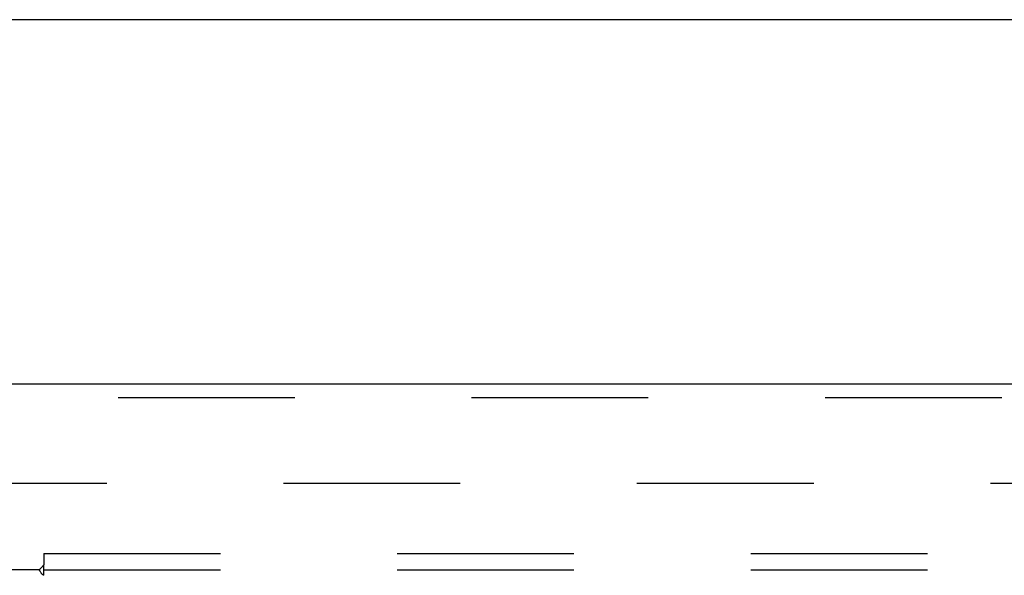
# Model space of a CAD drawing. Header units: inches. Extents: x 0 to 243, y 0 to 157.
# Tile 46 of 68: x 132.08 to 139.53, y 94.21 to 98.41. Entities that reach past the tile are written whole.
import ezdxf

# ---------------------------------------------------------------- set-up
doc = ezdxf.new("R2010")
doc.units = ezdxf.units.IN
doc.header["$LTSCALE"] = 13.357143
doc.header["$MEASUREMENT"] = 0
doc.linetypes.add('HIDDEN', pattern=[0.2, 0.1, -0.1])
doc.layers.get('0').update_dxf_attribs({"linetype": 'CONTINUOUS'})
for name, color, linetype in [('DEFAULT_2', 8, 'HIDDEN'), ('MAIN_DOOR_ASSEMBLY', 7, 'CONTINUOUS'), ('SUBPANELS', 7, 'CONTINUOUS')]:
    doc.layers.add(name, color=color, linetype=linetype)

msp = doc.modelspace()

# ---------------------------------------------------------------- linework, layer by layer
at = {"color": 7, "linetype": 'Continuous'}
msp.add_line((167.047, 98.4079), (49.172, 98.4079), dxfattribs=at)
at = {"layer": 'DEFAULT_2', "color": 8, "linetype": 'HIDDEN'}
msp.add_line((128.7345, 94.9079), (163.7032, 94.9079), dxfattribs=at)
at = {"layer": 'MAIN_DOOR_ASSEMBLY', "color": 3, "linetype": 'Continuous'}
msp.add_line((127.4845, 95.6579), (164.422, 95.6579), dxfattribs=at)
at = {"layer": 'MAIN_DOOR_ASSEMBLY', "color": 8, "linetype": 'HIDDEN'}
msp.add_line((127.4845, 95.5539), (164.422, 95.5539), dxfattribs=at)
at = {"layer": 'SUBPANELS', "color": 8, "linetype": 'HIDDEN'}
for p, q in [((132.2657, 94.3766), (132.2657, 94.2901)), ((132.2657, 94.3766), (161.9532, 94.3766)), ((132.2304, 94.2516), (130.6407, 94.2516)), ((132.2487, 94.2703), (132.2422, 94.2639)), ((132.2657, 94.2107), (132.2657, 94.2901)), ((132.2657, 94.2516), (161.9532, 94.2516))]:
    msp.add_line(p, q, dxfattribs=at)
for points in [[(132.2422, 94.2639), (132.2403, 94.262), (132.2385, 94.2602), (132.2367, 94.2583), (132.2349, 94.2565), (132.2333, 94.2547), (132.2318, 94.2531), (132.2304, 94.2516)], [(132.2433, 94.2323), (132.2406, 94.2369), (132.2391, 94.2392), (132.2377, 94.2416), (132.2362, 94.2439), (132.2347, 94.246), (132.2332, 94.2481), (132.2318, 94.2499), (132.2304, 94.2516)], [(132.2657, 94.2107), (132.2639, 94.2114), (132.2622, 94.2122), (132.2606, 94.213), (132.259, 94.214), (132.2574, 94.215), (132.2559, 94.2162), (132.2543, 94.2176), (132.2528, 94.2191), (132.2514, 94.2207), (132.25, 94.2224), (132.2486, 94.2241), (132.2473, 94.226), (132.246, 94.228), (132.2446, 94.2301), (132.2433, 94.2323)], [(132.2657, 94.2901), (132.2641, 94.2879), (132.2625, 94.2858), (132.261, 94.2838), (132.2594, 94.2818), (132.2578, 94.28), (132.2563, 94.2782), (132.2547, 94.2765), (132.2532, 94.2749), (132.2517, 94.2733), (132.2502, 94.2718), (132.2487, 94.2703)]]:
    msp.add_lwpolyline(points, dxfattribs=at)

doc.saveas('drawing.dxf')
